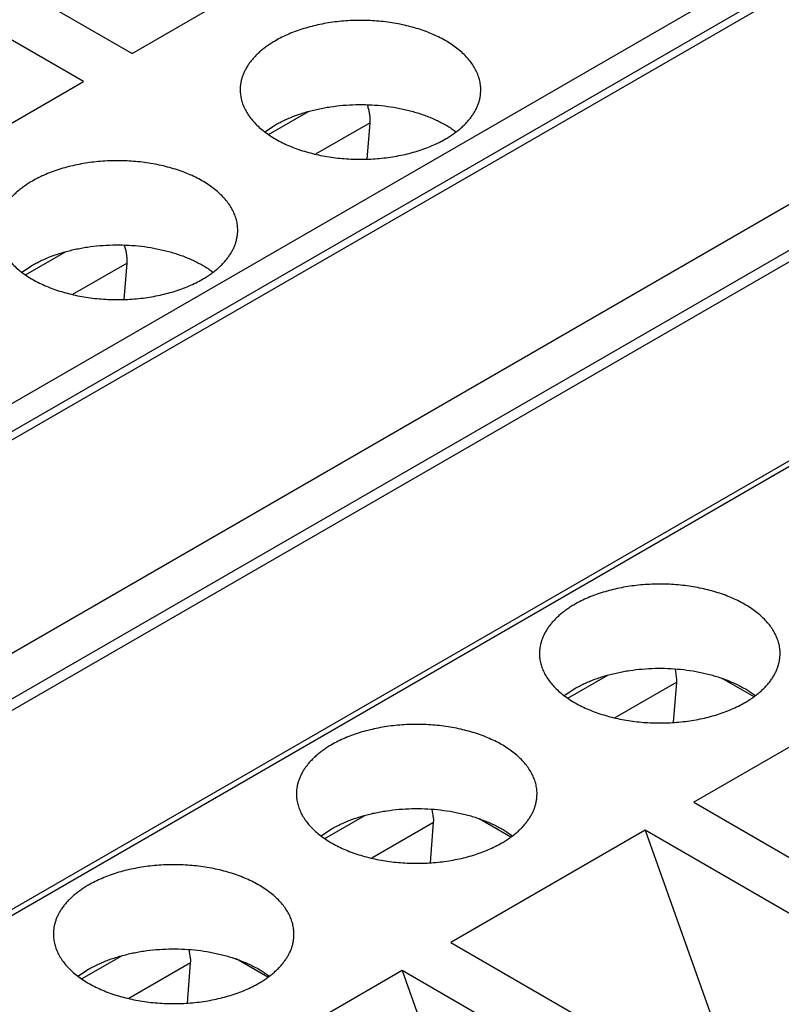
# Model space of a CAD drawing. Header units: inches. Extents: x 0 to 34, y 0 to 22.
# Tile 54 of 80: x 29.776 to 29.994, y 18.43 to 18.712. Entities that reach past the tile are written whole.
import ezdxf

# ---------------------------------------------------------------- set-up
doc = ezdxf.new("R2010")
doc.units = ezdxf.units.IN
doc.header["$LTSCALE"] = 1.87
doc.header["$MEASUREMENT"] = 0
doc.layers.get('0').update_dxf_attribs({"linetype": 'CONTINUOUS'})

msp = doc.modelspace()

# ---------------------------------------------------------------- linework, layer by layer
at = {"color": 7, "linetype": 'CONTINUOUS'}
for p, q in [((28.9311116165, 18.1153151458), (31.0538140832, 19.3409482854)), ((28.9345914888, 18.1092878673), (31.0572939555, 19.334921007)), ((28.9345914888, 18.1068770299), (31.0572939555, 19.3325101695)), ((28.9874855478, 18.0763369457), (31.1101880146, 19.3019700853)), ((28.9958826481, 18.068085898), (31.1185949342, 19.2937133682)), ((31.1235164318, 19.2932257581), (29.0008041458, 18.067598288)), ((31.1774293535, 19.2673490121), (29.0547170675, 18.041721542)), ((31.1798901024, 19.2671052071), (29.0571778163, 18.041477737)), ((29.7175540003, 18.754250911), (29.8080306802, 18.7020112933)), ((29.7941113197, 18.6939743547), (29.7036346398, 18.7462139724)), ((29.8080306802, 18.7020112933), (29.8637081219, 18.7341590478)), ((29.738433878, 18.6618266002), (29.7941113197, 18.6939743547)), ((29.84709326, 18.6787584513), (29.8585936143, 18.6853986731)), ((29.8460510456, 18.6795100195), (29.8490929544, 18.6815196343)), ((29.8762065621, 18.6821355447), (29.860582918, 18.6731145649)), ((29.8753801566, 18.6717059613), (29.8762065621, 18.6821355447)), ((29.7774964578, 18.6385737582), (29.7889968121, 18.64521398)), ((29.7764542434, 18.6393253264), (29.7794961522, 18.6413349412)), ((29.8066097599, 18.6419508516), (29.7909861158, 18.6329298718)), ((29.8057833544, 18.6315212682), (29.8066097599, 18.6419508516)), ((29.9640283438, 18.5226525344), (29.9636205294, 18.5257346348)), ((29.9327977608, 18.5173162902), (29.9442983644, 18.5239565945)), ((29.9639992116, 18.5218989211), (29.9462874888, 18.5116723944)), ((29.9630850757, 18.5103620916), (29.9639992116, 18.5218989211)), ((29.9861402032, 18.517759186), (29.9770455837, 18.5230103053)), ((29.9317555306, 18.5180678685), (29.9347975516, 18.520077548)), ((30.0245778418, 18.5196733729), (29.9689001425, 18.4875257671)), ((29.8944312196, 18.4824680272), (29.8940234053, 18.4855501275)), ((29.9689001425, 18.4875257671), (30.0593764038, 18.4352859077)), ((29.8632006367, 18.477131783), (29.8747012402, 18.4837720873)), ((29.9165430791, 18.4775746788), (29.9074484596, 18.4828257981)), ((29.8621584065, 18.4778833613), (29.8652004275, 18.4798930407)), ((29.8944020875, 18.4817144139), (29.8766903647, 18.4714878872)), ((29.8934879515, 18.4701775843), (29.8944020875, 18.4817144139)), ((29.9549807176, 18.4794888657), (29.8993030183, 18.4473412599)), ((30.045456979, 18.4272490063), (29.9549807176, 18.4794888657)), ((29.9549807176, 18.4794888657), (29.983903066, 18.3984942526)), ((29.8248340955, 18.44228352), (29.8244262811, 18.4453656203)), ((29.8993030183, 18.4473412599), (29.9897792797, 18.3951014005)), ((29.7936035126, 18.4369472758), (29.8051041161, 18.4435875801)), ((29.8469459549, 18.4373901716), (29.8378513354, 18.4426412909)), ((29.7925612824, 18.437698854), (29.7956033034, 18.4397085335)), ((29.8248049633, 18.4415299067), (29.8070932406, 18.43130338)), ((29.8238908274, 18.4299930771), (29.8248049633, 18.4415299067)), ((29.8853835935, 18.4393043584), (29.8297058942, 18.4071567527)), ((29.9758598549, 18.3870644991), (29.8853835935, 18.4393043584)), ((29.8853835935, 18.4393043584), (29.9143059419, 18.3583097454))]:
    msp.add_line(p, q, dxfattribs=at)
for centre, radius, start, end in [((29.8667990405, 18.6828765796), 0.0094366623, 355.4960840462, 0.0763713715), ((29.7972022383, 18.6426918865), 0.0094366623, 355.4960840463, 0.0763713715), ((29.95459165, 18.5226399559), 0.0094367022, 355.4961039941, 0.0763714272), ((29.8849945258, 18.4824554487), 0.0094367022, 355.4961039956, 0.0763714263), ((29.8153974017, 18.4422709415), 0.0094367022, 355.4961039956, 0.0763714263)]:
    msp.add_arc(centre, radius, start, end, dxfattribs=at)
for points, knots in [([(29.9079008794, 18.6915635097), (29.9079008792, 18.6918076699), (29.9078852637, 18.6922967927), (29.9078150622, 18.6930290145), (29.907698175, 18.6937592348), (29.9075347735, 18.6944864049), (29.9073250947, 18.6952095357), (29.9070694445, 18.6959276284), (29.9067681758, 18.6966397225), (29.906302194, 18.6975881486), (29.9056036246, 18.6987553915), (29.9045989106, 18.7001030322), (29.9034259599, 18.7014033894), (29.90209136, 18.7026495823), (29.9006023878, 18.703835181), (29.8989671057, 18.7049539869), (29.8971943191, 18.7060001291), (29.8952935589, 18.7069680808), (29.8932750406, 18.7078527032), (29.891149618, 18.708649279), (29.8889287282, 18.7093535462), (29.8866243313, 18.7099617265), (29.8842488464, 18.7104705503), (29.8818150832, 18.7108772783), (29.8793361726, 18.7111797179), (29.8768254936, 18.7113762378), (29.8742966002, 18.7114657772), (29.8717631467, 18.7114478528), (29.8692388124, 18.7113225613), (29.8667372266, 18.7110905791), (29.8642718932, 18.710753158), (29.8618561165, 18.7103121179), (29.8595029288, 18.7097698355), (29.8572250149, 18.7091292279), (29.8550346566, 18.7083937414), (29.8529436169, 18.7075673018), (29.8509632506, 18.7066543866), (29.8497015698, 18.7059794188), (29.8490929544, 18.7056280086)], [0, 0, 0, 0, 0.0106530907, 0.0213349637, 0.0320740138, 0.0428978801, 0.0538331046, 0.0649048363, 0.076136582, 0.0875500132, 0.1109905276, 0.1353679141, 0.1607809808, 0.1872959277, 0.2149486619, 0.2437476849, 0.2736771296, 0.3046997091, 0.3367594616, 0.3697842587, 0.4036880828, 0.4383730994, 0.4737315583, 0.5096475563, 0.5459986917, 0.5826576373, 0.6194936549, 0.65637407, 0.6931657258, 0.7297364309, 0.765956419, 0.8016998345, 0.8368462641, 0.8712823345, 0.9049033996, 0.9376153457, 0.9693365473, 1, 1, 1, 1]), ([(29.8490929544, 18.7056280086), (29.8486993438, 18.7054007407), (29.847931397, 18.704935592), (29.8468263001, 18.7041968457), (29.845785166, 18.703427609), (29.8448105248, 18.7026297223), (29.8439047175, 18.7018050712), (29.843069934, 18.700955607), (29.8423081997, 18.7000833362), (29.8416213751, 18.6991903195), (29.8410111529, 18.6982786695), (29.8404790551, 18.6973505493), (29.8400264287, 18.6964081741), (29.8396544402, 18.6954538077), (29.8393640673, 18.6944897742), (29.8391560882, 18.693518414), (29.8390310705, 18.6925422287), (29.8390032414, 18.6918890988), (29.8390032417, 18.6915634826)], [0, 0, 0, 0, 0.0752333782, 0.1485596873, 0.2199567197, 0.2894197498, 0.3569630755, 0.4226215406, 0.486452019, 0.5485347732, 0.6089745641, 0.6679013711, 0.7254705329, 0.7818621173, 0.837279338, 0.8919458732, 0.9461020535, 1, 1, 1, 1]), ([(29.8390032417, 18.6915634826), (29.8390032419, 18.6913193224), (29.8390188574, 18.6908301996), (29.839089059, 18.6900979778), (29.8392059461, 18.6893677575), (29.8393693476, 18.6886405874), (29.8395790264, 18.6879174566), (29.8398346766, 18.687199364), (29.8401359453, 18.6864872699), (29.8406019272, 18.6855388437), (29.8413004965, 18.6843716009), (29.8423052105, 18.6830239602), (29.8434781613, 18.681723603), (29.8448127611, 18.6804774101), (29.8463017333, 18.6792918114), (29.8479370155, 18.6781730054), (29.849709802, 18.6771268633), (29.8516105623, 18.6761589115), (29.8536290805, 18.6752742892), (29.8557545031, 18.6744777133), (29.8579753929, 18.6737734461), (29.8602797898, 18.6731652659), (29.8626552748, 18.672656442), (29.8650890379, 18.6722497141), (29.8675679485, 18.6719472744), (29.8700786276, 18.6717507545), (29.8726075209, 18.6716612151), (29.8751409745, 18.6716791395), (29.8776653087, 18.671804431), (29.8801668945, 18.6720364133), (29.8826322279, 18.6723738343), (29.8850480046, 18.6728148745), (29.8874011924, 18.6733571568), (29.8896791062, 18.6739977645), (29.8918694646, 18.6747332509), (29.8939605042, 18.6755596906), (29.8959408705, 18.6764726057), (29.8972025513, 18.6771475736), (29.8978111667, 18.6774989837)], [0, 0, 0, 0, 0.0106530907, 0.0213349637, 0.0320740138, 0.0428978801, 0.0538331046, 0.0649048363, 0.076136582, 0.0875500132, 0.1109905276, 0.1353679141, 0.1607809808, 0.1872959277, 0.2149486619, 0.2437476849, 0.2736771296, 0.3046997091, 0.3367594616, 0.3697842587, 0.4036880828, 0.4383730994, 0.4737315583, 0.5096475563, 0.5459986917, 0.5826576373, 0.6194936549, 0.65637407, 0.6931657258, 0.7297364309, 0.765956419, 0.8016998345, 0.8368462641, 0.8712823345, 0.9049033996, 0.9376153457, 0.9693365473, 1, 1, 1, 1]), ([(29.8978111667, 18.6774989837), (29.8982047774, 18.6777262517), (29.8989727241, 18.6781914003), (29.9000778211, 18.6789301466), (29.9011189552, 18.6796993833), (29.9020935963, 18.6804972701), (29.9029994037, 18.6813219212), (29.9038341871, 18.6821713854), (29.9045959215, 18.6830436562), (29.905282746, 18.6839366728), (29.9058929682, 18.6848483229), (29.9064250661, 18.685776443), (29.9068776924, 18.6867188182), (29.9072496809, 18.6876731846), (29.9075400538, 18.6886372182), (29.9077480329, 18.6896085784), (29.9078730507, 18.6905847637), (29.9079008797, 18.6912378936), (29.9079008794, 18.6915635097)], [0, 0, 0, 0, 0.0752333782, 0.1485596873, 0.2199567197, 0.2894197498, 0.3569630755, 0.4226215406, 0.486452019, 0.5485347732, 0.6089745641, 0.6679013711, 0.7254705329, 0.7818621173, 0.837279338, 0.8919458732, 0.9461020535, 1, 1, 1, 1]), ([(29.8490929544, 18.6815196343), (29.8495312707, 18.681772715), (29.8504311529, 18.6822646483), (29.8518286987, 18.6829509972), (29.8532874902, 18.6835934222), (29.8548033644, 18.6841900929), (29.8563720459, 18.6847393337), (29.8579890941, 18.6852395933), (29.8596499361, 18.6856894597), (29.8613498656, 18.6860876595), (29.863084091, 18.6864330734), (29.8654451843, 18.6868235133), (29.86844997, 18.6871725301), (29.8720967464, 18.6873675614), (29.8757588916, 18.6873383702), (29.879394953, 18.687085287), (29.882383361, 18.686688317), (29.8847259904, 18.6862600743), (29.8864429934, 18.6858870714), (29.8881231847, 18.6854618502), (29.8897618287, 18.6849856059), (29.8913542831, 18.6844596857), (29.8928960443, 18.6838855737), (29.8943827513, 18.6832648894), (29.895810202, 18.6825993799), (29.8971743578, 18.6818909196), (29.898471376, 18.6811414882), (29.8996975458, 18.6803532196), (29.9004767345, 18.6797951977), (29.9008530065, 18.6795100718)], [0, 0, 0, 0, 0.0279720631, 0.0566564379, 0.0860241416, 0.1160406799, 0.146666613, 0.1778580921, 0.2095673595, 0.2417432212, 0.2743314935, 0.307275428, 0.3739845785, 0.4413891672, 0.5089828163, 0.5762548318, 0.6427018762, 0.6754680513, 0.7078487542, 0.7397885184, 0.771234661, 0.8021377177, 0.8324519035, 0.8621355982, 0.8911518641, 0.9194690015, 0.9470611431, 0.973908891, 1, 1, 1, 1]), ([(29.8762356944, 18.6828891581), (29.8762356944, 18.6832405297), (29.8761985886, 18.6839618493), (29.8760428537, 18.6850586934), (29.8757877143, 18.6861853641), (29.8755568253, 18.6869359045), (29.8754261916, 18.6873127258)], [0, 0, 0, 0, 0.2334064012, 0.4789264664, 0.7350733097, 1, 1, 1, 1]), ([(29.8383040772, 18.6513788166), (29.838304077, 18.6516229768), (29.8382884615, 18.6521120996), (29.83821826, 18.6528443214), (29.8381013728, 18.6535745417), (29.8379379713, 18.6543017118), (29.8377282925, 18.6550248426), (29.8374726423, 18.6557429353), (29.8371713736, 18.6564550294), (29.8367053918, 18.6574034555), (29.8360068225, 18.6585706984), (29.8350021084, 18.6599183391), (29.8338291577, 18.6612186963), (29.8324945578, 18.6624648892), (29.8310055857, 18.6636504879), (29.8293703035, 18.6647692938), (29.8275975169, 18.665815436), (29.8256967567, 18.6667833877), (29.8236782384, 18.6676680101), (29.8215528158, 18.6684645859), (29.819331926, 18.6691688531), (29.8170275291, 18.6697770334), (29.8146520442, 18.6702858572), (29.812218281, 18.6706925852), (29.8097393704, 18.6709950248), (29.8072286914, 18.6711915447), (29.804699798, 18.6712810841), (29.8021663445, 18.6712631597), (29.7996420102, 18.6711378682), (29.7971404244, 18.670905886), (29.7946750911, 18.6705684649), (29.7922593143, 18.6701274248), (29.7899061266, 18.6695851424), (29.7876282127, 18.6689445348), (29.7854378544, 18.6682090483), (29.7833468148, 18.6673826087), (29.7813664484, 18.6664696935), (29.7801047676, 18.6657947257), (29.7794961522, 18.6654433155)], [0, 0, 0, 0, 0.0106530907, 0.0213349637, 0.0320740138, 0.0428978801, 0.0538331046, 0.0649048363, 0.076136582, 0.0875500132, 0.1109905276, 0.1353679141, 0.1607809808, 0.1872959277, 0.2149486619, 0.2437476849, 0.2736771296, 0.3046997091, 0.3367594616, 0.3697842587, 0.4036880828, 0.4383730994, 0.4737315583, 0.5096475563, 0.5459986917, 0.5826576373, 0.6194936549, 0.65637407, 0.6931657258, 0.7297364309, 0.765956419, 0.8016998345, 0.8368462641, 0.8712823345, 0.9049033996, 0.9376153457, 0.9693365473, 1, 1, 1, 1]), ([(29.7794961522, 18.6654433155), (29.7791025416, 18.6652160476), (29.7783345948, 18.6647508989), (29.7772294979, 18.6640121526), (29.7761883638, 18.6632429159), (29.7752137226, 18.6624450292), (29.7743079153, 18.6616203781), (29.7734731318, 18.6607709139), (29.7727113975, 18.6598986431), (29.7720245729, 18.6590056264), (29.7714143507, 18.6580939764), (29.7708822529, 18.6571658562), (29.7704296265, 18.656223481), (29.7700576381, 18.6552691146), (29.7697672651, 18.6543050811), (29.769559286, 18.6533337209), (29.7694342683, 18.6523575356), (29.7694064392, 18.6517044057), (29.7694064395, 18.6513787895)], [0, 0, 0, 0, 0.0752333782, 0.1485596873, 0.2199567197, 0.2894197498, 0.3569630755, 0.4226215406, 0.486452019, 0.5485347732, 0.6089745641, 0.6679013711, 0.7254705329, 0.7818621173, 0.837279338, 0.8919458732, 0.9461020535, 1, 1, 1, 1]), ([(29.7694064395, 18.6513787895), (29.7694064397, 18.6511346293), (29.7694220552, 18.6506455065), (29.7694922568, 18.6499132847), (29.7696091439, 18.6491830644), (29.7697725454, 18.6484558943), (29.7699822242, 18.6477327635), (29.7702378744, 18.6470146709), (29.7705391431, 18.6463025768), (29.771005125, 18.6453541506), (29.7717036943, 18.6441869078), (29.7727084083, 18.6428392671), (29.7738813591, 18.6415389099), (29.7752159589, 18.640292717), (29.7767049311, 18.6391071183), (29.7783402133, 18.6379883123), (29.7801129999, 18.6369421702), (29.7820137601, 18.6359742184), (29.7840322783, 18.6350895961), (29.7861577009, 18.6342930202), (29.7883785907, 18.633588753), (29.7906829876, 18.6329805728), (29.7930584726, 18.6324717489), (29.7954922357, 18.632065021), (29.7979711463, 18.6317625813), (29.8004818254, 18.6315660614), (29.8030107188, 18.631476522), (29.8055441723, 18.6314944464), (29.8080685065, 18.6316197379), (29.8105700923, 18.6318517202), (29.8130354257, 18.6321891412), (29.8154512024, 18.6326301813), (29.8178043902, 18.6331724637), (29.820082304, 18.6338130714), (29.8222726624, 18.6345485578), (29.824363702, 18.6353749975), (29.8263440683, 18.6362879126), (29.8276057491, 18.6369628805), (29.8282143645, 18.6373142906)], [0, 0, 0, 0, 0.0106530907, 0.0213349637, 0.0320740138, 0.0428978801, 0.0538331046, 0.0649048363, 0.076136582, 0.0875500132, 0.1109905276, 0.1353679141, 0.1607809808, 0.1872959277, 0.2149486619, 0.2437476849, 0.2736771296, 0.3046997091, 0.3367594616, 0.3697842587, 0.4036880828, 0.4383730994, 0.4737315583, 0.5096475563, 0.5459986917, 0.5826576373, 0.6194936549, 0.65637407, 0.6931657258, 0.7297364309, 0.765956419, 0.8016998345, 0.8368462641, 0.8712823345, 0.9049033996, 0.9376153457, 0.9693365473, 1, 1, 1, 1]), ([(29.8282143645, 18.6373142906), (29.8286079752, 18.6375415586), (29.8293759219, 18.6380067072), (29.8304810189, 18.6387454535), (29.831522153, 18.6395146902), (29.8324967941, 18.640312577), (29.8334026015, 18.641137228), (29.8342373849, 18.6419866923), (29.8349991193, 18.6428589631), (29.8356859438, 18.6437519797), (29.836296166, 18.6446636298), (29.8368282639, 18.6455917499), (29.8372808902, 18.6465341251), (29.8376528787, 18.6474884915), (29.8379432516, 18.6484525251), (29.8381512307, 18.6494238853), (29.8382762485, 18.6504000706), (29.8383040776, 18.6510532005), (29.8383040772, 18.6513788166)], [0, 0, 0, 0, 0.0752333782, 0.1485596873, 0.2199567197, 0.2894197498, 0.3569630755, 0.4226215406, 0.486452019, 0.5485347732, 0.6089745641, 0.6679013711, 0.7254705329, 0.7818621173, 0.837279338, 0.8919458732, 0.9461020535, 1, 1, 1, 1]), ([(29.7794961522, 18.6413349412), (29.7799344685, 18.6415880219), (29.7808343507, 18.6420799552), (29.7822318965, 18.6427663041), (29.783690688, 18.6434087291), (29.7852065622, 18.6440053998), (29.7867752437, 18.6445546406), (29.788392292, 18.6450549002), (29.7900531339, 18.6455047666), (29.7917530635, 18.6459029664), (29.7934872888, 18.6462483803), (29.7958483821, 18.6466388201), (29.7988531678, 18.646987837), (29.8024999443, 18.6471828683), (29.8061620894, 18.6471536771), (29.8097981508, 18.6469005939), (29.8127865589, 18.6465036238), (29.8151291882, 18.6460753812), (29.8168461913, 18.6457023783), (29.8185263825, 18.6452771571), (29.8201650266, 18.6448009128), (29.8217574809, 18.6442749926), (29.8232992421, 18.6437008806), (29.8247859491, 18.6430801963), (29.8262133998, 18.6424146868), (29.8275775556, 18.6417062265), (29.8288745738, 18.6409567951), (29.8301007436, 18.6401685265), (29.8308799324, 18.6396105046), (29.8312562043, 18.6393253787)], [0, 0, 0, 0, 0.0279720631, 0.0566564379, 0.0860241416, 0.1160406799, 0.146666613, 0.1778580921, 0.2095673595, 0.2417432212, 0.2743314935, 0.307275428, 0.3739845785, 0.4413891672, 0.5089828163, 0.5762548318, 0.6427018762, 0.6754680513, 0.7078487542, 0.7397885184, 0.771234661, 0.8021377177, 0.8324519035, 0.8621355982, 0.8911518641, 0.9194690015, 0.9470611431, 0.973908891, 1, 1, 1, 1]), ([(29.8066388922, 18.642704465), (29.8066388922, 18.6430558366), (29.8066017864, 18.6437771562), (29.8064460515, 18.6448740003), (29.8061909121, 18.646000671), (29.8059600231, 18.6467512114), (29.8058293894, 18.6471280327)], [0, 0, 0, 0, 0.2334064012, 0.4789264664, 0.7350733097, 1, 1, 1, 1]), ([(29.993605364, 18.5301213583), (29.9936053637, 18.530365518), (29.9935897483, 18.5308546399), (29.993519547, 18.5315868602), (29.9934026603, 18.5323170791), (29.9932392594, 18.5330442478), (29.9930295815, 18.5337673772), (29.9927739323, 18.5344854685), (29.9924726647, 18.5351975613), (29.9920066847, 18.5361459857), (29.9913081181, 18.5373132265), (29.9903034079, 18.538660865), (29.9891304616, 18.5399612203), (29.9877958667, 18.5412074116), (29.9863069, 18.542393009), (29.9846716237, 18.5435118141), (29.9828988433, 18.5445579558), (29.9809980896, 18.5455259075), (29.9789795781, 18.5464105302), (29.9768541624, 18.5472071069), (29.9746332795, 18.5479113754), (29.9723288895, 18.5485195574), (29.9699534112, 18.5490283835), (29.9675196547, 18.5494351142), (29.9650407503, 18.5497375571), (29.9625300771, 18.5499340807), (29.9600011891, 18.5500236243), (29.9574677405, 18.5500057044), (29.9549434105, 18.5498804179), (29.9524418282, 18.549648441), (29.9499764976, 18.5493110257), (29.9475607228, 18.5488699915), (29.9452075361, 18.5483277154), (29.9429296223, 18.5476871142), (29.940739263, 18.5469516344), (29.9386482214, 18.5461252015), (29.936667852, 18.5452122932), (29.9354061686, 18.5445373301), (29.9347975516, 18.5441859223)], [0, 0, 0, 0, 0.01065309, 0.021334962, 0.032074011, 0.0428978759, 0.0538330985, 0.0649048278, 0.0761365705, 0.0875499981, 0.1109905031, 0.1353678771, 0.1607809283, 0.1872958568, 0.2149485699, 0.2437475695, 0.2736769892, 0.3046995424, 0.3367592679, 0.3697840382, 0.4036878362, 0.4383728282, 0.4737312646, 0.509647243, 0.5459983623, 0.582657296, 0.6194933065, 0.65637372, 0.69316538, 0.7297360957, 0.7659561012, 0.8016995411, 0.8368460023, 0.8712821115, 0.9049032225, 0.9376152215, 0.9693364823, 1, 1, 1, 1]), ([(29.9347975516, 18.5441859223), (29.9344039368, 18.543958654), (29.933635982, 18.5434935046), (29.9325308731, 18.5427547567), (29.9314897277, 18.5419855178), (29.9305150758, 18.5411876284), (29.9296092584, 18.5403629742), (29.9287744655, 18.5395135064), (29.9280127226, 18.5386412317), (29.9273258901, 18.5377482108), (29.9267156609, 18.5368365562), (29.9261835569, 18.5359084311), (29.9257309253, 18.5349660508), (29.9253589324, 18.534011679), (29.9250685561, 18.53304764), (29.9248605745, 18.5320762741), (29.9247355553, 18.5311000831), (29.9247077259, 18.5304469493), (29.9247077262, 18.5301213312)], [0, 0, 0, 0, 0.0752334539, 0.1485598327, 0.2199569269, 0.2894200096, 0.3569633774, 0.4226218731, 0.4864523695, 0.5485351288, 0.6089749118, 0.667901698, 0.7254708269, 0.7818623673, 0.8372795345, 0.8919460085, 0.9461021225, 1, 1, 1, 1]), ([(29.9247077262, 18.5301213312), (29.9247077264, 18.5298771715), (29.9247233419, 18.5293880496), (29.9247935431, 18.5286558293), (29.9249104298, 18.5279256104), (29.9250738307, 18.5271984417), (29.9252835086, 18.5264753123), (29.9255391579, 18.525757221), (29.9258404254, 18.5250451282), (29.9263064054, 18.5240967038), (29.927004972, 18.522929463), (29.9280096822, 18.5215818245), (29.9291826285, 18.5202814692), (29.9305172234, 18.5190352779), (29.9320061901, 18.5178496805), (29.9336414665, 18.5167308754), (29.9354142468, 18.5156847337), (29.9373150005, 18.514716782), (29.9393335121, 18.5138321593), (29.9414589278, 18.5130355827), (29.9436798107, 18.5123313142), (29.9459842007, 18.5117231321), (29.9483596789, 18.511214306), (29.9507934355, 18.5108075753), (29.9532723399, 18.5105051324), (29.955783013, 18.5103086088), (29.958311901, 18.5102190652), (29.9608453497, 18.5102369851), (29.9633696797, 18.5103622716), (29.9658712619, 18.5105942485), (29.9683365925, 18.5109316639), (29.9707523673, 18.511372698), (29.9731055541, 18.5119149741), (29.9753834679, 18.5125555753), (29.9775738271, 18.5132910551), (29.9796648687, 18.514117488), (29.9816452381, 18.5150303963), (29.9829069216, 18.5157053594), (29.9835155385, 18.5160567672)], [0, 0, 0, 0, 0.01065309, 0.021334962, 0.032074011, 0.0428978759, 0.0538330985, 0.0649048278, 0.0761365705, 0.0875499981, 0.1109905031, 0.1353678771, 0.1607809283, 0.1872958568, 0.2149485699, 0.2437475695, 0.2736769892, 0.3046995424, 0.3367592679, 0.3697840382, 0.4036878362, 0.4383728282, 0.4737312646, 0.509647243, 0.5459983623, 0.582657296, 0.6194933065, 0.65637372, 0.69316538, 0.7297360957, 0.7659561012, 0.8016995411, 0.8368460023, 0.8712821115, 0.9049032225, 0.9376152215, 0.9693364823, 1, 1, 1, 1]), ([(29.9835155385, 18.5160567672), (29.9839091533, 18.5162840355), (29.9846771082, 18.5167491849), (29.985782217, 18.5174879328), (29.9868233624, 18.5182571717), (29.9877980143, 18.5190550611), (29.9887038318, 18.5198797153), (29.9895386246, 18.5207291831), (29.9903003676, 18.5216014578), (29.9909872, 18.5224944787), (29.9915974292, 18.5234061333), (29.9921295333, 18.5243342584), (29.9925821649, 18.5252766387), (29.9929541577, 18.5262310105), (29.9932445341, 18.5271950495), (29.9934525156, 18.5281664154), (29.9935775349, 18.5291426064), (29.9936053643, 18.5297957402), (29.993605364, 18.5301213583)], [0, 0, 0, 0, 0.0752334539, 0.1485598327, 0.2199569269, 0.2894200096, 0.3569633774, 0.4226218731, 0.4864523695, 0.5485351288, 0.6089749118, 0.667901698, 0.7254708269, 0.7818623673, 0.8372795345, 0.8919460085, 0.9461021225, 1, 1, 1, 1]), ([(29.9347975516, 18.520077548), (29.9352358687, 18.5203306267), (29.9361357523, 18.5208225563), (29.9375332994, 18.5215088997), (29.9389920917, 18.5221513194), (29.940507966, 18.5227479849), (29.942076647, 18.5232972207), (29.9436936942, 18.5237974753), (29.9453545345, 18.5242473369), (29.9470544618, 18.5246455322), (29.9487886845, 18.5249909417), (29.9511497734, 18.5253813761), (29.9541545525, 18.5257303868), (29.95780132, 18.5259254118), (29.9614634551, 18.5258962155), (29.9650995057, 18.5256431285), (29.9680879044, 18.5252461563), (29.9704305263, 18.5248179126), (29.9721475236, 18.5244449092), (29.9738277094, 18.5240196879), (29.9754663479, 18.5235434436), (29.977058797, 18.5230175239), (29.978600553, 18.5224434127), (29.9800872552, 18.5218227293), (29.9815147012, 18.5211572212), (29.9828788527, 18.5204487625), (29.9841758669, 18.5196993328), (29.9854020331, 18.5189110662), (29.9861812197, 18.5183530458), (29.9865574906, 18.5180679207)], [0, 0, 0, 0, 0.0279721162, 0.0566565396, 0.0860242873, 0.1160408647, 0.1466668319, 0.17785834, 0.2095676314, 0.241743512, 0.2743317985, 0.3072757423, 0.3739848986, 0.4413894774, 0.5089831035, 0.5762550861, 0.6427020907, 0.6754682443, 0.7078489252, 0.7397886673, 0.7712347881, 0.8021378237, 0.8324519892, 0.862135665, 0.8911519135, 0.9194690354, 0.9470611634, 0.9739089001, 1, 1, 1, 1]), ([(29.9240082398, 18.4899368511), (29.9240082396, 18.4901810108), (29.9239926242, 18.4906701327), (29.9239224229, 18.491402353), (29.9238055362, 18.4921325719), (29.9236421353, 18.4928597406), (29.9234324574, 18.49358287), (29.9231768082, 18.4943009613), (29.9228755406, 18.4950130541), (29.9224095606, 18.4959614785), (29.921710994, 18.4971287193), (29.9207062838, 18.4984763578), (29.9195333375, 18.4997767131), (29.9181987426, 18.5010229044), (29.9167097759, 18.5022085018), (29.9150744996, 18.5033273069), (29.9133017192, 18.5043734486), (29.9114009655, 18.5053414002), (29.909382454, 18.506226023), (29.9072570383, 18.5070225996), (29.9050361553, 18.5077268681), (29.9027317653, 18.5083350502), (29.9003562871, 18.5088438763), (29.8979225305, 18.509250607), (29.8954436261, 18.5095530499), (29.892932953, 18.5097495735), (29.890404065, 18.5098391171), (29.8878706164, 18.5098211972), (29.8853462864, 18.5096959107), (29.8828447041, 18.5094639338), (29.8803793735, 18.5091265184), (29.8779635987, 18.5086854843), (29.875610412, 18.5081432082), (29.8733324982, 18.507502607), (29.8711421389, 18.5067671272), (29.8690510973, 18.5059406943), (29.8670707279, 18.505027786), (29.8658090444, 18.5043528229), (29.8652004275, 18.5040014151)], [0, 0, 0, 0, 0.01065309, 0.021334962, 0.032074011, 0.0428978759, 0.0538330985, 0.0649048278, 0.0761365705, 0.0875499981, 0.1109905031, 0.1353678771, 0.1607809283, 0.1872958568, 0.2149485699, 0.2437475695, 0.2736769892, 0.3046995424, 0.3367592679, 0.3697840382, 0.4036878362, 0.4383728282, 0.4737312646, 0.509647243, 0.5459983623, 0.582657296, 0.6194933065, 0.65637372, 0.69316538, 0.7297360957, 0.7659561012, 0.8016995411, 0.8368460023, 0.8712821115, 0.9049032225, 0.9376152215, 0.9693364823, 1, 1, 1, 1]), ([(29.8652004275, 18.5040014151), (29.8648068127, 18.5037741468), (29.8640388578, 18.5033089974), (29.862933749, 18.5025702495), (29.8618926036, 18.5018010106), (29.8609179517, 18.5010031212), (29.8600121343, 18.500178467), (29.8591773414, 18.4993289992), (29.8584155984, 18.4984567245), (29.857728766, 18.4975637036), (29.8571185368, 18.4966520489), (29.8565864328, 18.4957239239), (29.8561338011, 18.4947815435), (29.8557618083, 18.4938271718), (29.8554714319, 18.4928631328), (29.8552634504, 18.4918917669), (29.8551384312, 18.4909155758), (29.8551106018, 18.490262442), (29.8551106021, 18.489936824)], [0, 0, 0, 0, 0.0752334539, 0.1485598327, 0.2199569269, 0.2894200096, 0.3569633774, 0.4226218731, 0.4864523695, 0.5485351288, 0.6089749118, 0.667901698, 0.7254708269, 0.7818623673, 0.8372795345, 0.8919460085, 0.9461021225, 1, 1, 1, 1]), ([(29.8551106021, 18.489936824), (29.8551106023, 18.4896926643), (29.8551262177, 18.4892035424), (29.855196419, 18.4884713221), (29.8553133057, 18.4877411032), (29.8554767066, 18.4870139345), (29.8556863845, 18.4862908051), (29.8559420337, 18.4855727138), (29.8562433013, 18.484860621), (29.8567092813, 18.4839121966), (29.8574078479, 18.4827449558), (29.8584125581, 18.4813973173), (29.8595855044, 18.480096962), (29.8609200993, 18.4788507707), (29.862409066, 18.4776651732), (29.8640443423, 18.4765463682), (29.8658171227, 18.4755002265), (29.8677178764, 18.4745322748), (29.8697363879, 18.4736476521), (29.8718618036, 18.4728510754), (29.8740826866, 18.4721468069), (29.8763870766, 18.4715386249), (29.8787625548, 18.4710297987), (29.8811963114, 18.4706230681), (29.8836752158, 18.4703206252), (29.8861858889, 18.4701241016), (29.8887147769, 18.470034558), (29.8912482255, 18.4700524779), (29.8937725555, 18.4701777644), (29.8962741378, 18.4704097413), (29.8987394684, 18.4707471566), (29.9011552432, 18.4711881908), (29.9035084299, 18.4717304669), (29.9057863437, 18.4723710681), (29.907976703, 18.4731065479), (29.9100677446, 18.4739329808), (29.912048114, 18.4748458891), (29.9133097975, 18.4755208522), (29.9139184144, 18.47587226)], [0, 0, 0, 0, 0.01065309, 0.021334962, 0.032074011, 0.0428978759, 0.0538330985, 0.0649048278, 0.0761365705, 0.0875499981, 0.1109905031, 0.1353678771, 0.1607809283, 0.1872958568, 0.2149485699, 0.2437475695, 0.2736769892, 0.3046995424, 0.3367592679, 0.3697840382, 0.4036878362, 0.4383728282, 0.4737312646, 0.509647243, 0.5459983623, 0.582657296, 0.6194933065, 0.65637372, 0.69316538, 0.7297360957, 0.7659561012, 0.8016995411, 0.8368460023, 0.8712821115, 0.9049032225, 0.9376152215, 0.9693364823, 1, 1, 1, 1]), ([(29.9139184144, 18.47587226), (29.9143120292, 18.4760995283), (29.9150799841, 18.4765646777), (29.9161850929, 18.4773034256), (29.9172262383, 18.4780726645), (29.9182008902, 18.4788705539), (29.9191067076, 18.4796952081), (29.9199415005, 18.4805446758), (29.9207032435, 18.4814169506), (29.9213900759, 18.4823099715), (29.9220003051, 18.4832216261), (29.9225324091, 18.4841497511), (29.9229850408, 18.4850921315), (29.9233570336, 18.4860465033), (29.92364741, 18.4870105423), (29.9238553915, 18.4879819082), (29.9239804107, 18.4889580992), (29.9240082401, 18.489611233), (29.9240082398, 18.4899368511)], [0, 0, 0, 0, 0.0752334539, 0.1485598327, 0.2199569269, 0.2894200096, 0.3569633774, 0.4226218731, 0.4864523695, 0.5485351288, 0.6089749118, 0.667901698, 0.7254708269, 0.7818623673, 0.8372795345, 0.8919460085, 0.9461021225, 1, 1, 1, 1]), ([(29.8652004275, 18.4798930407), (29.8656387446, 18.4801461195), (29.8665386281, 18.4806380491), (29.8679361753, 18.4813243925), (29.8693949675, 18.4819668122), (29.8709108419, 18.4825634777), (29.8724795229, 18.4831127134), (29.87409657, 18.4836129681), (29.8757574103, 18.4840628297), (29.8774573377, 18.484461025), (29.8791915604, 18.4848064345), (29.8815526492, 18.4851968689), (29.8845574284, 18.4855458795), (29.8882041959, 18.4857409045), (29.891866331, 18.4857117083), (29.8955023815, 18.4854586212), (29.8984907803, 18.4850616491), (29.9008334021, 18.4846334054), (29.9025503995, 18.4842604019), (29.9042305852, 18.4838351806), (29.9058692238, 18.4833589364), (29.9074616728, 18.4828330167), (29.9090034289, 18.4822589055), (29.910490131, 18.4816382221), (29.911917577, 18.4809727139), (29.9132817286, 18.4802642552), (29.9145787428, 18.4795148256), (29.915804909, 18.4787265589), (29.9165840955, 18.4781685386), (29.9169603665, 18.4778834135)], [0, 0, 0, 0, 0.0279721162, 0.0566565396, 0.0860242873, 0.1160408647, 0.1466668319, 0.17785834, 0.2095676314, 0.241743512, 0.2743317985, 0.3072757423, 0.3739848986, 0.4413894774, 0.5089831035, 0.5762550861, 0.6427020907, 0.6754682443, 0.7078489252, 0.7397886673, 0.7712347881, 0.8021378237, 0.8324519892, 0.862135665, 0.8911519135, 0.9194690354, 0.9470611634, 0.9739089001, 1, 1, 1, 1]), ([(29.8544111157, 18.4497523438), (29.8544111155, 18.4499965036), (29.8543955, 18.4504856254), (29.8543252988, 18.4512178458), (29.8542084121, 18.4519480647), (29.8540450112, 18.4526752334), (29.8538353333, 18.4533983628), (29.853579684, 18.4541164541), (29.8532784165, 18.4548285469), (29.8528124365, 18.4557769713), (29.8521138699, 18.4569442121), (29.8511091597, 18.4582918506), (29.8499362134, 18.4595922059), (29.8486016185, 18.4608383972), (29.8471126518, 18.4620239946), (29.8454773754, 18.4631427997), (29.8437045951, 18.4641889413), (29.8418038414, 18.465156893), (29.8397853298, 18.4660415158), (29.8376599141, 18.4668380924), (29.8354390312, 18.4675423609), (29.8331346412, 18.468150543), (29.830759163, 18.4686593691), (29.8283254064, 18.4690660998), (29.825846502, 18.4693685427), (29.8233358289, 18.4695650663), (29.8208069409, 18.4696546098), (29.8182734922, 18.46963669), (29.8157491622, 18.4695114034), (29.81324758, 18.4692794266), (29.8107822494, 18.4689420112), (29.8083664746, 18.4685009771), (29.8060132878, 18.4679587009), (29.803735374, 18.4673180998), (29.8015450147, 18.46658262), (29.7994539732, 18.4657561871), (29.7974736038, 18.4648432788), (29.7962119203, 18.4641683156), (29.7956033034, 18.4638169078)], [0, 0, 0, 0, 0.01065309, 0.021334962, 0.032074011, 0.0428978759, 0.0538330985, 0.0649048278, 0.0761365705, 0.0875499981, 0.1109905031, 0.1353678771, 0.1607809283, 0.1872958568, 0.2149485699, 0.2437475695, 0.2736769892, 0.3046995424, 0.3367592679, 0.3697840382, 0.4036878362, 0.4383728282, 0.4737312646, 0.509647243, 0.5459983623, 0.582657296, 0.6194933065, 0.65637372, 0.69316538, 0.7297360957, 0.7659561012, 0.8016995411, 0.8368460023, 0.8712821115, 0.9049032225, 0.9376152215, 0.9693364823, 1, 1, 1, 1]), ([(29.7956033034, 18.4638169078), (29.7952096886, 18.4635896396), (29.7944417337, 18.4631244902), (29.7933366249, 18.4623857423), (29.7922954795, 18.4616165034), (29.7913208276, 18.460818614), (29.7904150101, 18.4599939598), (29.7895802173, 18.459144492), (29.7888184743, 18.4582722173), (29.7881316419, 18.4573791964), (29.7875214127, 18.4564675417), (29.7869893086, 18.4555394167), (29.786536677, 18.4545970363), (29.7861646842, 18.4536426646), (29.7858743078, 18.4526786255), (29.7856663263, 18.4517072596), (29.785541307, 18.4507310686), (29.7855134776, 18.4500779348), (29.7855134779, 18.4497523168)], [0, 0, 0, 0, 0.0752334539, 0.1485598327, 0.2199569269, 0.2894200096, 0.3569633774, 0.4226218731, 0.4864523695, 0.5485351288, 0.6089749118, 0.667901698, 0.7254708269, 0.7818623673, 0.8372795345, 0.8919460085, 0.9461021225, 1, 1, 1, 1]), ([(29.7855134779, 18.4497523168), (29.7855134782, 18.4495081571), (29.7855290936, 18.4490190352), (29.7855992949, 18.4482868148), (29.7857161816, 18.447556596), (29.7858795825, 18.4468294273), (29.7860892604, 18.4461062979), (29.7863449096, 18.4453882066), (29.7866461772, 18.4446761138), (29.7871121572, 18.4437276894), (29.7878107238, 18.4425604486), (29.788815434, 18.4412128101), (29.7899883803, 18.4399124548), (29.7913229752, 18.4386662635), (29.7928119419, 18.437480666), (29.7944472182, 18.4363618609), (29.7962199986, 18.4353157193), (29.7981207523, 18.4343477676), (29.8001392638, 18.4334631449), (29.8022646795, 18.4326665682), (29.8044855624, 18.4319622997), (29.8067899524, 18.4313541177), (29.8091654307, 18.4308452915), (29.8115991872, 18.4304385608), (29.8140780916, 18.430136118), (29.8165887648, 18.4299395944), (29.8191176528, 18.4298500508), (29.8216511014, 18.4298679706), (29.8241754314, 18.4299932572), (29.8266770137, 18.4302252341), (29.8291423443, 18.4305626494), (29.8315581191, 18.4310036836), (29.8339113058, 18.4315459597), (29.8361892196, 18.4321865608), (29.8383795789, 18.4329220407), (29.8404706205, 18.4337484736), (29.8424509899, 18.4346613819), (29.8437126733, 18.435336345), (29.8443212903, 18.4356877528)], [0, 0, 0, 0, 0.01065309, 0.021334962, 0.032074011, 0.0428978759, 0.0538330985, 0.0649048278, 0.0761365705, 0.0875499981, 0.1109905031, 0.1353678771, 0.1607809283, 0.1872958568, 0.2149485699, 0.2437475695, 0.2736769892, 0.3046995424, 0.3367592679, 0.3697840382, 0.4036878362, 0.4383728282, 0.4737312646, 0.509647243, 0.5459983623, 0.582657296, 0.6194933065, 0.65637372, 0.69316538, 0.7297360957, 0.7659561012, 0.8016995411, 0.8368460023, 0.8712821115, 0.9049032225, 0.9376152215, 0.9693364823, 1, 1, 1, 1]), ([(29.8443212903, 18.4356877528), (29.8447149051, 18.435915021), (29.8454828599, 18.4363801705), (29.8465879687, 18.4371189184), (29.8476291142, 18.4378881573), (29.8486037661, 18.4386860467), (29.8495095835, 18.4395107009), (29.8503443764, 18.4403601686), (29.8511061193, 18.4412324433), (29.8517929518, 18.4421254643), (29.852403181, 18.4430371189), (29.852935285, 18.4439652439), (29.8533879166, 18.4449076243), (29.8537599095, 18.4458619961), (29.8540502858, 18.4468260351), (29.8542582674, 18.447797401), (29.8543832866, 18.448773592), (29.854411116, 18.4494267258), (29.8544111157, 18.4497523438)], [0, 0, 0, 0, 0.0752334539, 0.1485598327, 0.2199569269, 0.2894200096, 0.3569633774, 0.4226218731, 0.4864523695, 0.5485351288, 0.6089749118, 0.667901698, 0.7254708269, 0.7818623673, 0.8372795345, 0.8919460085, 0.9461021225, 1, 1, 1, 1]), ([(29.7956033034, 18.4397085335), (29.7960416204, 18.4399616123), (29.796941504, 18.4404535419), (29.7983390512, 18.4411398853), (29.7997978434, 18.441782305), (29.8013137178, 18.4423789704), (29.8028823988, 18.4429282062), (29.8044994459, 18.4434284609), (29.8061602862, 18.4438783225), (29.8078602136, 18.4442765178), (29.8095944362, 18.4446219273), (29.8119555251, 18.4450123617), (29.8149603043, 18.4453613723), (29.8186070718, 18.4455563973), (29.8222692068, 18.4455272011), (29.8259052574, 18.445274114), (29.8288936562, 18.4448771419), (29.831236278, 18.4444488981), (29.8329532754, 18.4440758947), (29.8346334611, 18.4436506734), (29.8362720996, 18.4431744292), (29.8378645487, 18.4426485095), (29.8394063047, 18.4420743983), (29.8408930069, 18.4414537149), (29.8423204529, 18.4407882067), (29.8436846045, 18.440079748), (29.8449816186, 18.4393303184), (29.8462077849, 18.4385420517), (29.8469869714, 18.4379840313), (29.8473632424, 18.4376989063)], [0, 0, 0, 0, 0.0279721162, 0.0566565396, 0.0860242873, 0.1160408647, 0.1466668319, 0.17785834, 0.2095676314, 0.241743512, 0.2743317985, 0.3072757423, 0.3739848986, 0.4413894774, 0.5089831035, 0.5762550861, 0.6427020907, 0.6754682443, 0.7078489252, 0.7397886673, 0.7712347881, 0.8021378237, 0.8324519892, 0.862135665, 0.8911519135, 0.9194690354, 0.9470611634, 0.9739089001, 1, 1, 1, 1])]:
    msp.add_open_spline(points, degree=3, knots=knots, dxfattribs=at)

doc.saveas('drawing.dxf')
